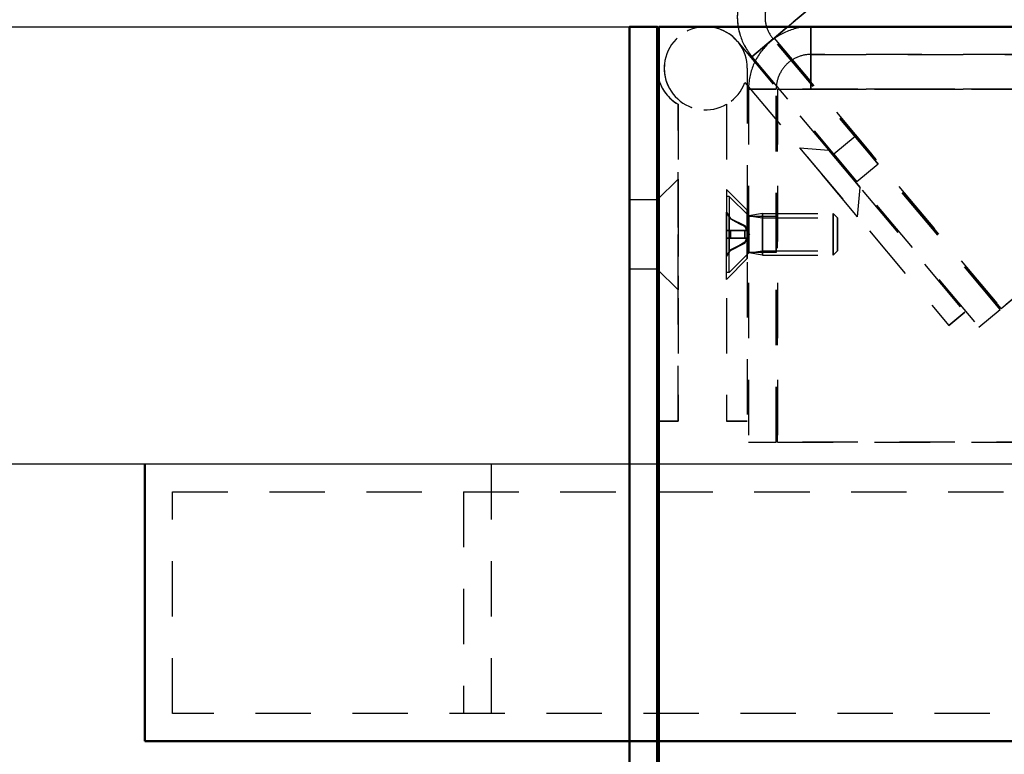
# Model space of a CAD drawing. Extents: x -8441 to -4361, y -3967 to -1117.
# Tile 105 of 149: x -5548 to -5477, y -2767 to -2714. Entities that reach past the tile are written whole.
import ezdxf

# ---------------------------------------------------------------- set-up
doc = ezdxf.new("R2010")
doc.units = 0
doc.header["$MEASUREMENT"] = 0
doc.linetypes.add('HIDDEN', pattern=[7, 4, -3])
doc.layers.get('0').update_dxf_attribs({"linetype": 'CONTINUOUS'})
doc.layers.add('LE_ALL', color=7, linetype='CONTINUOUS', lineweight=50)
doc.layers.add('LE_HIDDEN', color=7, linetype='CONTINUOUS')

msp = doc.modelspace()

# ---------------------------------------------------------------- linework, layer by layer
msp.add_lwpolyline([(-4926.696, -2746.393), (-5613.696, -2746.393, -0.414214), (-5623.696, -2736.393), (-5623.696, -2724.793, -0.414214), (-5613.696, -2714.793), (-4926.696, -2714.793), (-4926.696, -2746.393)], format="xyb")
at = {"layer": 'LE_ALL'}
for p, q in [((-5501.596, -2714.797), (-5501.596, -2793.133)), ((-5501.596, -2714.797), (-5075.709, -2714.797)), ((-5495.86, -2714.797), (-5501.596, -2714.797)), ((-5495.86, -2714.797), (-5501.596, -2714.797)), ((-5501.696, -2717.797), (-5501.696, -2743.297)), ((-5503.696, -2727.297), (-5503.696, -2732.297)), ((-5503.696, -2727.297), (-5503.696, -2732.297)), ((-5503.696, -2727.297), (-5503.696, -2732.297)), ((-5503.696, -2727.297), (-5503.696, -2732.297)), ((-5503.696, -2727.297), (-5503.696, -2732.297)), ((-5503.696, -2727.297), (-5503.696, -2732.297)), ((-5503.696, -2727.297), (-5503.696, -2732.297)), ((-5503.696, -2727.297), (-5503.696, -2732.297)), ((-5503.696, -2727.297), (-5503.696, -2732.297)), ((-5503.696, -2727.297), (-5503.696, -2732.297)), ((-5501.696, -2727.297), (-5501.696, -2732.297)), ((-5501.696, -2727.297), (-5501.696, -2732.297)), ((-5501.696, -2727.297), (-5501.696, -2732.297)), ((-5501.696, -2727.297), (-5501.696, -2732.297)), ((-5501.696, -2727.297), (-5501.696, -2732.297)), ((-5501.696, -2727.297), (-5501.696, -2732.297)), ((-5501.696, -2727.297), (-5501.696, -2732.297)), ((-5501.696, -2727.297), (-5501.696, -2732.297)), ((-5501.696, -2727.297), (-5501.696, -2732.297)), ((-5501.696, -2727.297), (-5501.696, -2732.297)), ((-5501.696, -2732.297), (-5501.696, -2743.297)), ((-5501.596, -2743.297), (-5501.696, -2743.297)), ((-5501.596, -2743.297), (-5501.696, -2743.297)), ((-5538.696, -2746.393), (-5538.696, -2766.393))]:
    msp.add_line(p, q, dxfattribs=at)
for points in [[(-5503.696, -2791.017), (-5503.696, -2714.793), (-5501.696, -2714.793), (-5501.696, -2791.017), (-5503.696, -2791.017)], [(-5503.696, -2727.297), (-5503.696, -2714.793), (-5501.696, -2714.793), (-5501.696, -2727.297)], [(-5501.596, -2714.797), (-5501.596, -2718.565)], [(-5501.596, -2714.797), (-5501.596, -2718.565)], [(-5501.596, -2714.797), (-5495.86, -2714.797)], [(-5501.596, -2714.797), (-5501.596, -2718.565)], [(-5501.696, -2717.797), (-5501.696, -2727.297)], [(-5503.696, -2732.297), (-5503.696, -2727.297)], [(-5501.696, -2732.297), (-5501.696, -2727.297)], [(-5501.696, -2732.297), (-5501.696, -2727.297)], [(-5501.696, -2732.297), (-5501.696, -2727.297)], [(-5501.696, -2732.297), (-5501.696, -2727.297)], [(-5501.696, -2732.297), (-5501.696, -2727.297)], [(-5501.696, -2732.297), (-5501.696, -2727.297)], [(-5501.696, -2732.297), (-5501.696, -2727.297)], [(-5501.696, -2732.297), (-5501.696, -2727.297)], [(-5501.696, -2732.297), (-5501.696, -2727.297)], [(-5501.696, -2732.297), (-5501.696, -2727.297)], [(-5501.696, -2727.297), (-5501.696, -2727.297)], [(-5501.696, -2727.297), (-5501.696, -2732.297)], [(-5501.696, -2727.297), (-5501.696, -2727.297)], [(-5501.696, -2727.297), (-5501.696, -2732.297)], [(-5503.696, -2791.017), (-5503.696, -2732.297)], [(-5501.696, -2732.297), (-5501.696, -2791.017), (-5503.696, -2791.017)], [(-5501.696, -2732.297), (-5501.696, -2732.297)], [(-5501.696, -2732.297), (-5501.696, -2732.297)], [(-5501.596, -2743.297), (-5501.596, -2791.717)], [(-5501.596, -2743.297), (-5501.596, -2791.717)], [(-5501.596, -2743.297), (-5501.596, -2791.717)], [(-5538.696, -2766.393), (-5226.479, -2766.393), (-5201.479, -2766.393), (-5176.479, -2766.393), (-5151.479, -2766.393), (-5131.914, -2766.393), (-5106.914, -2766.393), (-5081.914, -2766.393), (-5056.914, -2766.393)]]:
    msp.add_lwpolyline(points, dxfattribs=at)
msp.add_lwpolyline([(-5501.696, -2717.797, 0.064821), (-5501.596, -2718.565)], format="xyb", dxfattribs=at)
msp.add_ellipse((-5498.696, -2717.797), major_axis=(3, 0), ratio=1, start_param=3.141593, end_param=3.400514, dxfattribs=at)
at = {"layer": 'LE_HIDDEN', "color": 1, "linetype": 'HIDDEN'}
for p, q in [((-5177.801, -2450.912), (-5493.258, -2715.612)), ((-5501.596, -2714.797), (-5501.596, -2793.133)), ((-5501.596, -2714.797), (-5501.596, -2793.133)), ((-5490.609, -2716.797), (-5490.609, -2714.797)), ((-5490.609, -2716.797), (-5490.609, -2714.797)), ((-5490.609, -2714.797), (-5490.609, -2715.139)), ((-5452.615, -2714.797), (-5490.609, -2714.797)), ((-5490.609, -2714.797), (-5490.609, -2716.797)), ((-5494.867, -2716.962), (-5493.334, -2715.676)), ((-5493.334, -2715.676), (-5494.867, -2716.962)), ((-5476.943, -2735.21), (-5493.334, -2715.676)), ((-5476.867, -2735.146), (-5493.258, -2715.612)), ((-5490.609, -2715.139), (-5490.609, -2716.115)), ((-5495.898, -2715.869), (-5479.507, -2735.403)), ((-5490.609, -2716.797), (-5083.609, -2716.797)), ((-5490.609, -2716.987), (-5490.609, -2716.797)), ((-5490.609, -2716.987), (-5490.609, -2716.797)), ((-5083.609, -2716.797), (-5490.609, -2716.797)), ((-5490.609, -2717.529), (-5490.609, -2716.987)), ((-5490.609, -2717.529), (-5490.609, -2716.987)), ((-5501.696, -2717.797), (-5501.696, -2743.297)), ((-5501.696, -2717.797), (-5501.696, -2743.297)), ((-5495.196, -2717.797), (-5495.196, -2743.297)), ((-5490.609, -2718.34), (-5490.609, -2717.529)), ((-5490.609, -2718.34), (-5490.609, -2717.529)), ((-5490.609, -2719.297), (-5490.609, -2718.34)), ((-5490.609, -2719.297), (-5490.609, -2718.34)), ((-5495.377, -2718.823), (-5480.656, -2736.367)), ((-5495.109, -2719.297), (-5493.109, -2719.297)), ((-5493.109, -2719.297), (-5495.109, -2719.297)), ((-5493.109, -2744.797), (-5493.109, -2719.297)), ((-5493.009, -2719.297), (-5081.209, -2719.297)), ((-5493.009, -2744.797), (-5493.009, -2719.297)), ((-5081.209, -2719.297), (-5493.009, -2719.297)), ((-5490.609, -2719.297), (-5083.609, -2719.297)), ((-5083.609, -2719.297), (-5490.609, -2719.297)), ((-5083.609, -2719.297), (-5490.609, -2719.297)), ((-5500.196, -2743.297), (-5500.196, -2720.395)), ((-5500.196, -2720.395), (-5500.196, -2743.297)), ((-5500.196, -2743.297), (-5500.196, -2720.395)), ((-5500.196, -2720.395), (-5500.196, -2743.297)), ((-5496.696, -2720.395), (-5496.696, -2743.297)), ((-5487.421, -2722.724), (-5485.75, -2724.715)), ((-5487.421, -2722.724), (-5485.75, -2724.715)), ((-5487.421, -2722.724), (-5485.75, -2724.715)), ((-5487.421, -2722.724), (-5485.75, -2724.715)), ((-5491.423, -2723.536), (-5487.244, -2728.515)), ((-5491.423, -2723.536), (-5487.244, -2728.515)), ((-5491.423, -2723.536), (-5487.244, -2728.515)), ((-5491.423, -2723.536), (-5487.244, -2728.515)), ((-5491.423, -2723.536), (-5487.244, -2728.515)), ((-5491.423, -2723.536), (-5489.309, -2723.721)), ((-5487.244, -2728.515), (-5491.423, -2723.536)), ((-5491.423, -2723.536), (-5489.309, -2723.721)), ((-5487.244, -2728.515), (-5491.423, -2723.536)), ((-5491.423, -2723.536), (-5489.309, -2723.721)), ((-5487.244, -2728.515), (-5491.423, -2723.536)), ((-5491.423, -2723.536), (-5489.309, -2723.721)), ((-5487.244, -2728.515), (-5491.423, -2723.536)), ((-5491.423, -2723.536), (-5489.309, -2723.721)), ((-5487.244, -2728.515), (-5491.423, -2723.536)), ((-5489.309, -2723.721), (-5487.06, -2726.402)), ((-5489.309, -2723.721), (-5487.06, -2726.402)), ((-5489.309, -2723.721), (-5487.06, -2726.402)), ((-5489.309, -2723.721), (-5487.06, -2726.402)), ((-5487.282, -2726.001), (-5488.953, -2724.009)), ((-5487.282, -2726.001), (-5488.953, -2724.009)), ((-5487.282, -2726.001), (-5488.953, -2724.009)), ((-5487.282, -2726.001), (-5488.953, -2724.009)), ((-5487.282, -2726.001), (-5488.953, -2724.009)), ((-5485.75, -2724.715), (-5487.282, -2726.001)), ((-5485.75, -2724.715), (-5487.282, -2726.001)), ((-5485.75, -2724.715), (-5487.282, -2726.001)), ((-5485.75, -2724.715), (-5487.282, -2726.001)), ((-5485.75, -2724.715), (-5487.282, -2726.001)), ((-5500.196, -2725.797), (-5501.696, -2727.297)), ((-5500.196, -2725.797), (-5501.696, -2727.297)), ((-5500.196, -2733.797), (-5500.196, -2725.797)), ((-5500.196, -2733.797), (-5500.196, -2725.797)), ((-5500.196, -2733.797), (-5500.196, -2725.797)), ((-5500.196, -2733.797), (-5500.196, -2725.797)), ((-5500.196, -2733.797), (-5500.196, -2725.797)), ((-5500.196, -2725.797), (-5500.196, -2733.797)), ((-5500.196, -2725.797), (-5500.196, -2733.797)), ((-5500.196, -2725.797), (-5500.196, -2733.797)), ((-5500.196, -2725.797), (-5500.196, -2733.797)), ((-5500.196, -2725.797), (-5500.196, -2733.797)), ((-5500.196, -2733.797), (-5500.196, -2725.797)), ((-5500.196, -2733.797), (-5500.196, -2725.797)), ((-5500.196, -2733.797), (-5500.196, -2725.797)), ((-5500.196, -2733.797), (-5500.196, -2725.797)), ((-5500.196, -2733.797), (-5500.196, -2725.797)), ((-5500.196, -2725.797), (-5500.196, -2733.797)), ((-5500.196, -2725.797), (-5500.196, -2733.797)), ((-5500.196, -2725.797), (-5500.196, -2733.797)), ((-5500.196, -2725.797), (-5500.196, -2733.797)), ((-5500.196, -2725.797), (-5500.196, -2733.797)), ((-5487.244, -2728.515), (-5487.06, -2726.402)), ((-5496.696, -2726.547), (-5496.696, -2733.047)), ((-5496.696, -2726.547), (-5496.696, -2733.047)), ((-5496.696, -2726.547), (-5496.696, -2733.047)), ((-5496.696, -2726.547), (-5496.696, -2733.047)), ((-5496.696, -2726.547), (-5496.696, -2733.047)), ((-5496.696, -2726.547), (-5495.196, -2728.047)), ((-5496.696, -2733.047), (-5496.696, -2726.547)), ((-5496.696, -2726.547), (-5495.196, -2728.047)), ((-5496.696, -2733.047), (-5496.696, -2726.547)), ((-5496.696, -2726.547), (-5495.196, -2728.047)), ((-5496.696, -2733.047), (-5496.696, -2726.547)), ((-5496.696, -2726.547), (-5495.196, -2728.047)), ((-5496.696, -2733.047), (-5496.696, -2726.547)), ((-5496.696, -2726.547), (-5495.196, -2728.047)), ((-5496.696, -2733.047), (-5496.696, -2726.547)), ((-5496.696, -2727.047), (-5496.696, -2732.547)), ((-5496.696, -2732.547), (-5496.696, -2727.047)), ((-5496.508, -2727.047), (-5496.696, -2727.047)), ((-5496.696, -2727.047), (-5496.696, -2732.547)), ((-5496.696, -2732.547), (-5496.696, -2727.047)), ((-5496.508, -2727.047), (-5496.696, -2727.047)), ((-5496.696, -2727.047), (-5496.696, -2732.547)), ((-5496.696, -2732.547), (-5496.696, -2727.047)), ((-5496.508, -2727.047), (-5496.696, -2727.047)), ((-5496.696, -2727.047), (-5496.696, -2732.547)), ((-5496.696, -2732.547), (-5496.696, -2727.047)), ((-5496.508, -2727.047), (-5496.696, -2727.047)), ((-5496.696, -2727.047), (-5496.696, -2732.547)), ((-5496.696, -2732.547), (-5496.696, -2727.047)), ((-5496.508, -2727.047), (-5496.696, -2727.047)), ((-5496.508, -2727.047), (-5496.508, -2732.547)), ((-5496.508, -2732.547), (-5496.508, -2727.047)), ((-5496.508, -2727.047), (-5496.508, -2732.547)), ((-5496.508, -2732.547), (-5496.508, -2727.047)), ((-5496.508, -2727.047), (-5496.508, -2732.547)), ((-5496.508, -2732.547), (-5496.508, -2727.047)), ((-5496.508, -2727.047), (-5496.508, -2732.547)), ((-5496.508, -2732.547), (-5496.508, -2727.047)), ((-5496.508, -2727.047), (-5496.508, -2732.547)), ((-5496.508, -2732.547), (-5496.508, -2727.047)), ((-5503.696, -2732.297), (-5503.696, -2727.297)), ((-5503.696, -2732.297), (-5503.696, -2727.297)), ((-5503.696, -2732.297), (-5503.696, -2727.297)), ((-5503.696, -2732.297), (-5503.696, -2727.297)), ((-5503.696, -2732.297), (-5503.696, -2727.297)), ((-5503.696, -2732.297), (-5503.696, -2727.297)), ((-5503.696, -2732.297), (-5503.696, -2727.297)), ((-5503.696, -2732.297), (-5503.696, -2727.297)), ((-5503.696, -2732.297), (-5503.696, -2727.297)), ((-5503.696, -2732.297), (-5503.696, -2727.297)), ((-5501.696, -2727.297), (-5501.696, -2732.297)), ((-5501.696, -2727.297), (-5501.696, -2732.297)), ((-5501.696, -2727.297), (-5501.696, -2732.297)), ((-5501.696, -2727.297), (-5501.696, -2732.297)), ((-5501.696, -2732.297), (-5501.696, -2727.297)), ((-5501.696, -2732.297), (-5501.696, -2727.297)), ((-5501.696, -2732.297), (-5501.696, -2727.297)), ((-5501.696, -2732.297), (-5501.696, -2727.297)), ((-5501.696, -2727.297), (-5501.696, -2732.297)), ((-5501.696, -2727.297), (-5501.696, -2732.297)), ((-5501.696, -2727.297), (-5501.696, -2732.297)), ((-5501.696, -2727.297), (-5501.696, -2732.297)), ((-5501.696, -2732.297), (-5501.696, -2727.297)), ((-5501.696, -2732.297), (-5501.696, -2727.297)), ((-5501.696, -2732.297), (-5501.696, -2727.297)), ((-5501.696, -2732.297), (-5501.696, -2727.297)), ((-5496.696, -2728.222), (-5496.696, -2728.197)), ((-5496.696, -2728.197), (-5496.696, -2728.222)), ((-5496.696, -2728.197), (-5496.418, -2728.645)), ((-5496.696, -2728.222), (-5496.696, -2728.197)), ((-5496.696, -2728.197), (-5496.696, -2728.222)), ((-5496.696, -2728.197), (-5496.418, -2728.645)), ((-5496.696, -2728.222), (-5496.696, -2728.197)), ((-5496.696, -2728.197), (-5496.696, -2728.222)), ((-5496.696, -2728.197), (-5496.418, -2728.645)), ((-5496.696, -2728.222), (-5496.696, -2728.197)), ((-5496.696, -2728.197), (-5496.696, -2728.222)), ((-5496.696, -2728.197), (-5496.418, -2728.645)), ((-5496.696, -2728.222), (-5496.696, -2728.197)), ((-5496.696, -2728.197), (-5496.696, -2728.222)), ((-5496.696, -2728.197), (-5496.418, -2728.645)), ((-5496.696, -2729.517), (-5496.696, -2728.222)), ((-5496.418, -2728.68), (-5496.696, -2728.222)), ((-5496.696, -2728.222), (-5496.418, -2728.68)), ((-5496.696, -2729.517), (-5496.696, -2728.222)), ((-5496.418, -2728.68), (-5496.696, -2728.222)), ((-5496.696, -2728.222), (-5496.418, -2728.68)), ((-5496.696, -2729.517), (-5496.696, -2728.222)), ((-5496.418, -2728.68), (-5496.696, -2728.222)), ((-5496.696, -2728.222), (-5496.418, -2728.68)), ((-5496.696, -2729.517), (-5496.696, -2728.222)), ((-5496.418, -2728.68), (-5496.696, -2728.222)), ((-5496.696, -2728.222), (-5496.418, -2728.68)), ((-5496.696, -2729.517), (-5496.696, -2728.222)), ((-5496.418, -2728.68), (-5496.696, -2728.222)), ((-5496.696, -2728.222), (-5496.418, -2728.68)), ((-5495.196, -2728.047), (-5495.196, -2731.547)), ((-5495.196, -2728.047), (-5495.196, -2731.547)), ((-5495.196, -2728.047), (-5495.196, -2731.547)), ((-5495.196, -2728.047), (-5495.196, -2731.547)), ((-5495.109, -2731.097), (-5495.109, -2728.497)), ((-5495.109, -2731.097), (-5495.109, -2728.497)), ((-5495.109, -2731.097), (-5495.109, -2728.497)), ((-5495.109, -2731.097), (-5495.109, -2728.497)), ((-5495.109, -2731.097), (-5495.109, -2728.497)), ((-5494.096, -2728.297), (-5495.096, -2728.459)), ((-5494.096, -2728.297), (-5495.096, -2728.459)), ((-5494.096, -2728.297), (-5495.096, -2728.459)), ((-5494.096, -2728.297), (-5495.096, -2728.459)), ((-5494.096, -2728.297), (-5495.096, -2728.459)), ((-5494.096, -2728.297), (-5495.096, -2728.459)), ((-5494.096, -2728.297), (-5495.096, -2728.459)), ((-5494.096, -2728.297), (-5495.096, -2728.459)), ((-5494.096, -2728.297), (-5495.096, -2728.459)), ((-5494.096, -2728.297), (-5495.096, -2728.459)), ((-5495.096, -2728.459), (-5495.096, -2731.135)), ((-5495.096, -2728.459), (-5494.096, -2728.604)), ((-5495.096, -2728.459), (-5495.096, -2731.135)), ((-5495.096, -2728.459), (-5495.096, -2731.135)), ((-5495.096, -2728.459), (-5494.096, -2728.604)), ((-5495.096, -2728.459), (-5495.096, -2731.135)), ((-5495.096, -2728.459), (-5495.096, -2731.135)), ((-5495.096, -2728.459), (-5494.096, -2728.604)), ((-5495.096, -2728.459), (-5495.096, -2731.135)), ((-5495.096, -2728.459), (-5495.096, -2731.135)), ((-5495.096, -2728.459), (-5494.096, -2728.604)), ((-5495.096, -2728.459), (-5495.096, -2731.135)), ((-5495.096, -2728.459), (-5495.096, -2731.135)), ((-5495.096, -2728.459), (-5494.096, -2728.604)), ((-5495.096, -2728.459), (-5495.096, -2731.135)), ((-5494.096, -2728.297), (-5489.003, -2728.297)), ((-5494.096, -2731.297), (-5494.096, -2728.297)), ((-5494.096, -2728.297), (-5489.003, -2728.297)), ((-5494.096, -2731.297), (-5494.096, -2728.297)), ((-5494.096, -2728.297), (-5489.003, -2728.297)), ((-5494.096, -2731.297), (-5494.096, -2728.297)), ((-5494.096, -2728.297), (-5489.003, -2728.297)), ((-5494.096, -2731.297), (-5494.096, -2728.297)), ((-5494.096, -2728.297), (-5489.003, -2728.297)), ((-5494.096, -2731.297), (-5494.096, -2728.297)), ((-5493.109, -2728.497), (-5493.109, -2731.097)), ((-5493.109, -2728.497), (-5493.109, -2731.097)), ((-5493.109, -2728.497), (-5493.109, -2731.097)), ((-5493.109, -2728.497), (-5493.109, -2731.097)), ((-5489.003, -2728.297), (-5488.696, -2728.604)), ((-5489.003, -2728.297), (-5488.696, -2728.604)), ((-5489.003, -2728.297), (-5488.696, -2728.604)), ((-5489.003, -2728.297), (-5488.696, -2728.604)), ((-5489.003, -2728.297), (-5488.696, -2728.604)), ((-5496.418, -2728.645), (-5495.372, -2729.162)), ((-5496.418, -2728.645), (-5495.372, -2729.162)), ((-5496.418, -2728.645), (-5495.372, -2729.162)), ((-5496.418, -2728.645), (-5495.372, -2729.162)), ((-5496.418, -2728.645), (-5495.372, -2729.162)), ((-5495.372, -2729.227), (-5495.372, -2729.162)), ((-5495.372, -2729.162), (-5495.034, -2729.797)), ((-5495.372, -2729.227), (-5495.372, -2729.162)), ((-5495.372, -2729.162), (-5495.034, -2729.797)), ((-5495.372, -2729.227), (-5495.372, -2729.162)), ((-5495.372, -2729.162), (-5495.034, -2729.797)), ((-5495.372, -2729.227), (-5495.372, -2729.162)), ((-5495.372, -2729.162), (-5495.034, -2729.797)), ((-5495.372, -2729.227), (-5495.372, -2729.162)), ((-5495.372, -2729.162), (-5495.034, -2729.797)), ((-5494.096, -2730.991), (-5494.096, -2728.604)), ((-5494.096, -2728.604), (-5488.696, -2728.604)), ((-5494.096, -2728.604), (-5488.696, -2728.604)), ((-5494.096, -2730.991), (-5494.096, -2728.604)), ((-5494.096, -2728.604), (-5488.696, -2728.604)), ((-5494.096, -2728.604), (-5488.696, -2728.604)), ((-5494.096, -2730.991), (-5494.096, -2728.604)), ((-5494.096, -2728.604), (-5488.696, -2728.604)), ((-5494.096, -2728.604), (-5488.696, -2728.604)), ((-5494.096, -2730.991), (-5494.096, -2728.604)), ((-5494.096, -2728.604), (-5488.696, -2728.604)), ((-5494.096, -2728.604), (-5488.696, -2728.604)), ((-5494.096, -2730.991), (-5494.096, -2728.604)), ((-5494.096, -2728.604), (-5488.696, -2728.604)), ((-5494.096, -2728.604), (-5488.696, -2728.604)), ((-5488.696, -2728.604), (-5488.696, -2730.991)), ((-5488.696, -2730.991), (-5488.696, -2728.604)), ((-5488.696, -2728.604), (-5488.696, -2730.991)), ((-5488.696, -2728.604), (-5488.696, -2730.991)), ((-5488.696, -2730.991), (-5488.696, -2728.604)), ((-5488.696, -2728.604), (-5488.696, -2730.991)), ((-5488.696, -2728.604), (-5488.696, -2730.991)), ((-5488.696, -2730.991), (-5488.696, -2728.604)), ((-5488.696, -2728.604), (-5488.696, -2730.991)), ((-5488.696, -2728.604), (-5488.696, -2730.991)), ((-5488.696, -2730.991), (-5488.696, -2728.604)), ((-5488.696, -2728.604), (-5488.696, -2730.991)), ((-5488.696, -2728.604), (-5488.696, -2730.991)), ((-5488.696, -2730.991), (-5488.696, -2728.604)), ((-5488.696, -2728.604), (-5488.696, -2730.991)), ((-5496.696, -2729.517), (-5496.418, -2729.517)), ((-5496.696, -2730.077), (-5496.696, -2729.517)), ((-5496.696, -2729.517), (-5496.418, -2729.517)), ((-5496.696, -2730.077), (-5496.696, -2729.517)), ((-5496.696, -2729.517), (-5496.418, -2729.517)), ((-5496.696, -2730.077), (-5496.696, -2729.517)), ((-5496.696, -2729.517), (-5496.418, -2729.517)), ((-5496.696, -2730.077), (-5496.696, -2729.517)), ((-5496.696, -2729.517), (-5496.418, -2729.517)), ((-5496.696, -2730.077), (-5496.696, -2729.517)), ((-5496.418, -2730.077), (-5496.418, -2729.517)), ((-5496.418, -2729.517), (-5496.418, -2730.077)), ((-5496.418, -2729.517), (-5495.372, -2729.517)), ((-5496.418, -2730.077), (-5496.418, -2729.517)), ((-5496.418, -2729.517), (-5496.418, -2730.077)), ((-5496.418, -2729.517), (-5495.372, -2729.517)), ((-5496.418, -2730.077), (-5496.418, -2729.517)), ((-5496.418, -2729.517), (-5496.418, -2730.077)), ((-5496.418, -2729.517), (-5495.372, -2729.517)), ((-5496.418, -2730.077), (-5496.418, -2729.517)), ((-5496.418, -2729.517), (-5496.418, -2730.077)), ((-5496.418, -2729.517), (-5495.372, -2729.517)), ((-5496.418, -2730.077), (-5496.418, -2729.517)), ((-5496.418, -2729.517), (-5496.418, -2730.077)), ((-5496.418, -2729.517), (-5495.372, -2729.517)), ((-5495.372, -2730.077), (-5495.372, -2729.517)), ((-5495.372, -2729.517), (-5495.245, -2729.517)), ((-5495.372, -2729.517), (-5495.372, -2730.077)), ((-5495.372, -2730.077), (-5495.372, -2729.517)), ((-5495.372, -2729.517), (-5495.245, -2729.517)), ((-5495.372, -2729.517), (-5495.372, -2730.077)), ((-5495.372, -2730.077), (-5495.372, -2729.517)), ((-5495.372, -2729.517), (-5495.245, -2729.517)), ((-5495.372, -2729.517), (-5495.372, -2730.077)), ((-5495.372, -2730.077), (-5495.372, -2729.517)), ((-5495.372, -2729.517), (-5495.245, -2729.517)), ((-5495.372, -2729.517), (-5495.372, -2730.077)), ((-5495.372, -2730.077), (-5495.372, -2729.517)), ((-5495.372, -2729.517), (-5495.245, -2729.517)), ((-5495.372, -2729.517), (-5495.372, -2730.077)), ((-5496.418, -2730.077), (-5496.696, -2730.077)), ((-5496.696, -2730.077), (-5496.696, -2731.372)), ((-5495.245, -2730.077), (-5496.696, -2730.077)), ((-5496.418, -2730.077), (-5496.696, -2730.077)), ((-5496.696, -2730.077), (-5496.696, -2731.372)), ((-5495.245, -2730.077), (-5496.696, -2730.077)), ((-5496.418, -2730.077), (-5496.696, -2730.077)), ((-5496.696, -2730.077), (-5496.696, -2731.372)), ((-5495.245, -2730.077), (-5496.696, -2730.077)), ((-5496.418, -2730.077), (-5496.696, -2730.077)), ((-5496.696, -2730.077), (-5496.696, -2731.372)), ((-5495.245, -2730.077), (-5496.696, -2730.077)), ((-5496.418, -2730.077), (-5496.696, -2730.077)), ((-5496.696, -2730.077), (-5496.696, -2731.372)), ((-5495.245, -2730.077), (-5496.696, -2730.077)), ((-5495.372, -2730.077), (-5496.418, -2730.077)), ((-5495.372, -2730.077), (-5496.418, -2730.077)), ((-5495.372, -2730.077), (-5496.418, -2730.077)), ((-5495.372, -2730.077), (-5496.418, -2730.077)), ((-5495.372, -2730.077), (-5496.418, -2730.077)), ((-5496.418, -2730.949), (-5495.372, -2730.432)), ((-5496.418, -2730.949), (-5495.372, -2730.432)), ((-5496.418, -2730.949), (-5495.372, -2730.432)), ((-5496.418, -2730.949), (-5495.372, -2730.432)), ((-5496.418, -2730.949), (-5495.372, -2730.432)), ((-5495.245, -2730.077), (-5495.372, -2730.077)), ((-5495.245, -2730.077), (-5495.372, -2730.077)), ((-5495.245, -2730.077), (-5495.372, -2730.077)), ((-5495.245, -2730.077), (-5495.372, -2730.077)), ((-5495.245, -2730.077), (-5495.372, -2730.077)), ((-5495.372, -2730.432), (-5495.372, -2730.367)), ((-5495.372, -2730.432), (-5495.372, -2730.367)), ((-5495.372, -2730.432), (-5495.372, -2730.367)), ((-5495.372, -2730.432), (-5495.372, -2730.367)), ((-5495.372, -2730.432), (-5495.372, -2730.367)), ((-5496.696, -2731.372), (-5496.418, -2730.914)), ((-5496.696, -2731.372), (-5496.418, -2730.914)), ((-5496.696, -2731.372), (-5496.418, -2730.914)), ((-5496.696, -2731.372), (-5496.418, -2730.914)), ((-5496.696, -2731.372), (-5496.418, -2730.914)), ((-5496.696, -2731.397), (-5496.696, -2731.372)), ((-5496.696, -2731.397), (-5496.696, -2731.372)), ((-5496.696, -2731.397), (-5496.696, -2731.372)), ((-5496.696, -2731.397), (-5496.696, -2731.372)), ((-5496.696, -2731.397), (-5496.696, -2731.372)), ((-5496.418, -2730.949), (-5496.418, -2730.914)), ((-5496.418, -2730.914), (-5496.418, -2730.949)), ((-5496.418, -2730.949), (-5496.418, -2730.914)), ((-5496.418, -2730.914), (-5496.418, -2730.949)), ((-5496.418, -2730.949), (-5496.418, -2730.914)), ((-5496.418, -2730.914), (-5496.418, -2730.949)), ((-5496.418, -2730.949), (-5496.418, -2730.914)), ((-5496.418, -2730.914), (-5496.418, -2730.949)), ((-5496.418, -2730.949), (-5496.418, -2730.914)), ((-5496.418, -2730.914), (-5496.418, -2730.949)), ((-5493.109, -2731.097), (-5495.109, -2731.097)), ((-5493.109, -2731.097), (-5495.109, -2731.097)), ((-5493.109, -2731.097), (-5495.109, -2731.097)), ((-5493.109, -2731.097), (-5495.109, -2731.097)), ((-5493.109, -2731.097), (-5495.109, -2731.097)), ((-5495.096, -2731.135), (-5494.096, -2730.991)), ((-5495.096, -2731.135), (-5494.096, -2730.991)), ((-5495.096, -2731.135), (-5494.096, -2730.991)), ((-5495.096, -2731.135), (-5494.096, -2730.991)), ((-5495.096, -2731.135), (-5494.096, -2730.991)), ((-5494.096, -2731.297), (-5495.096, -2731.135)), ((-5494.096, -2731.297), (-5495.096, -2731.135)), ((-5494.096, -2731.297), (-5495.096, -2731.135)), ((-5494.096, -2731.297), (-5495.096, -2731.135)), ((-5494.096, -2731.297), (-5495.096, -2731.135)), ((-5494.096, -2730.991), (-5488.696, -2730.991)), ((-5494.096, -2730.991), (-5488.696, -2730.991)), ((-5494.096, -2730.991), (-5488.696, -2730.991)), ((-5494.096, -2730.991), (-5488.696, -2730.991)), ((-5494.096, -2730.991), (-5488.696, -2730.991)), ((-5494.096, -2731.297), (-5489.003, -2731.297)), ((-5494.096, -2731.297), (-5489.003, -2731.297)), ((-5494.096, -2731.297), (-5489.003, -2731.297)), ((-5494.096, -2731.297), (-5489.003, -2731.297)), ((-5494.096, -2731.297), (-5489.003, -2731.297)), ((-5489.003, -2731.297), (-5488.696, -2730.991)), ((-5489.003, -2731.297), (-5488.696, -2730.991)), ((-5489.003, -2731.297), (-5488.696, -2730.991)), ((-5489.003, -2731.297), (-5488.696, -2730.991)), ((-5489.003, -2731.297), (-5488.696, -2730.991)), ((-5496.696, -2733.047), (-5495.196, -2731.547)), ((-5501.696, -2732.297), (-5503.696, -2732.297)), ((-5501.696, -2732.297), (-5503.696, -2732.297)), ((-5501.696, -2732.297), (-5503.696, -2732.297)), ((-5501.696, -2732.297), (-5503.696, -2732.297)), ((-5501.696, -2732.297), (-5503.696, -2732.297)), ((-5501.696, -2732.297), (-5503.696, -2732.297)), ((-5501.696, -2732.297), (-5503.696, -2732.297)), ((-5501.696, -2732.297), (-5503.696, -2732.297)), ((-5501.696, -2732.297), (-5503.696, -2732.297)), ((-5501.696, -2732.297), (-5503.696, -2732.297)), ((-5500.196, -2733.797), (-5501.696, -2732.297)), ((-5500.196, -2733.797), (-5501.696, -2732.297)), ((-5500.196, -2733.797), (-5501.696, -2732.297)), ((-5500.196, -2733.797), (-5501.696, -2732.297)), ((-5500.196, -2733.797), (-5501.696, -2732.297)), ((-5500.196, -2733.797), (-5501.696, -2732.297)), ((-5500.196, -2733.797), (-5501.696, -2732.297)), ((-5500.196, -2733.797), (-5501.696, -2732.297)), ((-5500.196, -2733.797), (-5501.696, -2732.297)), ((-5500.196, -2733.797), (-5501.696, -2732.297)), ((-5496.508, -2732.547), (-5496.696, -2732.547)), ((-5496.508, -2732.547), (-5496.696, -2732.547)), ((-5496.508, -2732.547), (-5496.696, -2732.547)), ((-5496.508, -2732.547), (-5496.696, -2732.547)), ((-5496.508, -2732.547), (-5496.696, -2732.547)), ((-5473.457, -2732.285), (-5476.867, -2735.146)), ((-5480.656, -2736.367), (-5479.507, -2735.403)), ((-5501.696, -2743.297), (-5500.196, -2743.297)), ((-5501.696, -2743.297), (-5500.196, -2743.297)), ((-5496.696, -2743.297), (-5495.196, -2743.297)), ((-5493.009, -2744.797), (-5081.209, -2744.797)), ((-5081.209, -2744.797), (-5493.009, -2744.797)), ((-5513.696, -2746.393), (-5513.696, -2766.393)), ((-5536.696, -2764.393), (-5536.696, -2748.393)), ((-5515.696, -2748.393), (-5515.696, -2764.393)), ((-5008.696, -2764.393), (-5536.696, -2764.393))]:
    msp.add_line(p, q, dxfattribs=at)
for points in [[(-5493.258, -2715.612), (-5177.801, -2450.912), (-5161.41, -2470.446)], [(-5493.258, -2715.612), (-5492.286, -2714.797), (-5185.768, -2457.597), (-5179.639, -2452.455), (-5177.801, -2450.912)], [(-5161.41, -2470.446), (-5177.801, -2450.912), (-5492.286, -2714.797), (-5493.258, -2715.612), (-5476.867, -2735.146)], [(-5161.41, -2470.446), (-5476.867, -2735.146), (-5493.258, -2715.612)], [(-5503.696, -2791.017), (-5503.696, -2714.793), (-5501.696, -2714.793), (-5501.696, -2791.017), (-5503.696, -2791.017)], [(-5503.696, -2791.017), (-5503.696, -2714.793), (-5501.696, -2714.793), (-5501.696, -2791.017), (-5503.696, -2791.017)], [(-5501.596, -2714.797), (-5075.709, -2714.797), (-5075.709, -2805.297)], [(-5075.709, -2805.297), (-5075.709, -2714.797), (-5501.596, -2714.797), (-5501.596, -2793.133)], [(-5501.596, -2714.797), (-5075.709, -2714.797), (-5075.709, -2805.297)], [(-5075.709, -2805.297), (-5075.709, -2714.797), (-5501.596, -2714.797), (-5501.596, -2793.133)], [(-5452.615, -2714.797), (-5492.286, -2714.797), (-5493.811, -2714.797), (-5495.86, -2714.797)], [(-5495.86, -2714.797), (-5493.811, -2714.797), (-5492.286, -2714.797), (-5452.615, -2714.797)], [(-5249.109, -2714.797), (-5249.109, -2714.797), (-5250.859, -2714.797), (-5250.859, -2714.797), (-5257.359, -2714.797), (-5257.359, -2714.797), (-5259.109, -2714.797), (-5259.109, -2714.797), (-5268.359, -2714.797), (-5268.359, -2714.797), (-5274.859, -2714.797), (-5274.859, -2714.797), (-5349.109, -2714.797), (-5349.109, -2714.797), (-5412.859, -2714.797), (-5412.859, -2714.797), (-5435.359, -2714.797), (-5435.359, -2714.797), (-5452.615, -2714.797), (-5492.286, -2714.797), (-5493.811, -2714.797), (-5495.86, -2714.797)], [(-5490.609, -2714.797), (-5490.609, -2715.139), (-5490.609, -2716.115), (-5490.609, -2717.575), (-5490.609, -2719.297)], [(-5490.609, -2716.797), (-5490.609, -2714.797), (-5452.615, -2714.797), (-5435.359, -2714.797), (-5435.359, -2714.797), (-5412.859, -2714.797), (-5412.859, -2714.797), (-5349.109, -2714.797), (-5349.109, -2714.797), (-5274.859, -2714.797), (-5274.859, -2714.797), (-5268.359, -2714.797), (-5268.359, -2714.797), (-5259.109, -2714.797), (-5259.109, -2714.797), (-5257.359, -2714.797), (-5257.359, -2714.797), (-5250.859, -2714.797), (-5250.859, -2714.797), (-5249.109, -2714.797), (-5249.109, -2714.797)], [(-5083.609, -2716.797), (-5490.609, -2716.797), (-5490.609, -2714.797)], [(-5490.609, -2714.797), (-5083.609, -2714.797), (-5083.609, -2716.797)], [(-5452.615, -2714.797), (-5490.609, -2714.797), (-5490.609, -2716.797), (-5083.609, -2716.797)], [(-5494.867, -2716.962), (-5478.475, -2736.496), (-5476.943, -2735.21), (-5493.334, -2715.676), (-5494.867, -2716.962)], [(-5493.258, -2715.612), (-5476.867, -2735.146), (-5473.457, -2732.285)], [(-5495.898, -2715.869), (-5479.507, -2735.403), (-5480.656, -2736.367)], [(-5490.609, -2716.115), (-5490.609, -2717.575), (-5490.609, -2719.297)], [(-5494.867, -2716.962), (-5478.475, -2736.496), (-5476.943, -2735.21)], [(-5495.196, -2717.797), (-5495.196, -2743.297), (-5496.696, -2743.297)], [(-5501.596, -2718.565), (-5501.596, -2743.297)], [(-5501.596, -2718.565), (-5501.596, -2743.297)], [(-5501.596, -2718.565), (-5501.596, -2743.297)], [(-5490.609, -2719.297), (-5083.609, -2719.297), (-5083.609, -2718.34)], [(-5495.109, -2719.297), (-5493.109, -2719.297)], [(-5495.109, -2719.297), (-5495.109, -2744.797), (-5493.109, -2744.797)], [(-5495.109, -2719.297), (-5495.109, -2744.797), (-5493.109, -2744.797), (-5493.109, -2719.297), (-5495.109, -2719.297)], [(-5493.009, -2719.297), (-5081.209, -2719.297), (-5081.209, -2744.797)], [(-5493.009, -2719.297), (-5493.009, -2744.797), (-5081.209, -2744.797), (-5081.209, -2719.297)], [(-5081.209, -2744.797), (-5493.009, -2744.797), (-5493.009, -2719.297)], [(-5081.209, -2744.797), (-5081.209, -2719.297), (-5493.009, -2719.297), (-5493.009, -2744.797)], [(-5487.421, -2722.724), (-5485.75, -2724.715), (-5487.421, -2722.724), (-5488.953, -2724.009), (-5487.282, -2726.001)], [(-5485.75, -2724.715), (-5487.421, -2722.724), (-5488.953, -2724.009), (-5487.282, -2726.001)], [(-5485.75, -2724.715), (-5487.421, -2722.724), (-5488.953, -2724.009), (-5487.282, -2726.001)], [(-5485.75, -2724.715), (-5487.421, -2722.724), (-5488.953, -2724.009), (-5487.282, -2726.001)], [(-5485.75, -2724.715), (-5487.421, -2722.724), (-5488.953, -2724.009), (-5487.282, -2726.001)], [(-5489.309, -2723.721), (-5487.06, -2726.402), (-5489.309, -2723.721)], [(-5487.244, -2728.515), (-5487.06, -2726.402), (-5489.309, -2723.721)], [(-5487.244, -2728.515), (-5487.06, -2726.402), (-5489.309, -2723.721)], [(-5487.244, -2728.515), (-5487.06, -2726.402), (-5489.309, -2723.721)], [(-5487.244, -2728.515), (-5487.06, -2726.402), (-5489.309, -2723.721)], [(-5500.196, -2725.797), (-5501.696, -2727.297)], [(-5500.196, -2725.797), (-5501.696, -2727.297)], [(-5500.196, -2725.797), (-5501.696, -2727.297)], [(-5500.196, -2725.797), (-5501.696, -2727.297)], [(-5500.196, -2725.797), (-5501.696, -2727.297)], [(-5500.196, -2725.797), (-5501.696, -2727.297)], [(-5500.196, -2725.797), (-5501.696, -2727.297)], [(-5500.196, -2725.797), (-5501.696, -2727.297)], [(-5496.508, -2727.047), (-5495.096, -2728.459), (-5494.096, -2728.604), (-5494.096, -2730.991)], [(-5496.508, -2727.047), (-5495.096, -2728.459), (-5494.096, -2728.604), (-5494.096, -2730.991)], [(-5496.508, -2727.047), (-5495.096, -2728.459), (-5494.096, -2728.604), (-5494.096, -2730.991)], [(-5496.508, -2727.047), (-5495.096, -2728.459), (-5494.096, -2728.604), (-5494.096, -2730.991)], [(-5496.508, -2727.047), (-5495.096, -2728.459), (-5494.096, -2728.604), (-5494.096, -2730.991)], [(-5501.696, -2727.297), (-5503.696, -2727.297)], [(-5501.696, -2727.297), (-5503.696, -2727.297)], [(-5501.696, -2727.297), (-5503.696, -2727.297)], [(-5501.696, -2727.297), (-5503.696, -2727.297)], [(-5501.696, -2727.297), (-5503.696, -2727.297)], [(-5501.696, -2727.297), (-5503.696, -2727.297)], [(-5501.696, -2727.297), (-5503.696, -2727.297)], [(-5501.696, -2727.297), (-5503.696, -2727.297)], [(-5501.696, -2727.297), (-5503.696, -2727.297)], [(-5501.696, -2727.297), (-5503.696, -2727.297)], [(-5503.696, -2727.297), (-5503.696, -2727.297)], [(-5501.696, -2727.297), (-5501.696, -2732.297)], [(-5501.696, -2732.297), (-5501.696, -2727.297)], [(-5501.696, -2727.297), (-5501.696, -2732.297)], [(-5501.696, -2727.297), (-5501.696, -2727.297)], [(-5501.696, -2727.297), (-5501.696, -2727.297)], [(-5501.696, -2732.297), (-5501.696, -2727.297)], [(-5501.696, -2727.297), (-5501.696, -2727.297)], [(-5501.696, -2727.297), (-5501.696, -2727.297)], [(-5496.696, -2733.047), (-5495.196, -2731.547), (-5495.196, -2728.047)], [(-5496.696, -2733.047), (-5495.196, -2731.547), (-5495.196, -2728.047)], [(-5496.696, -2733.047), (-5495.196, -2731.547), (-5495.196, -2728.047)], [(-5496.696, -2733.047), (-5495.196, -2731.547), (-5495.196, -2728.047)], [(-5496.696, -2728.222), (-5496.696, -2729.517), (-5495.245, -2729.517)], [(-5496.696, -2728.222), (-5496.696, -2729.517), (-5495.245, -2729.517)], [(-5496.696, -2728.222), (-5496.696, -2729.517), (-5495.245, -2729.517)], [(-5496.696, -2728.222), (-5496.696, -2729.517), (-5495.245, -2729.517)], [(-5496.696, -2728.222), (-5496.696, -2729.517), (-5495.245, -2729.517)], [(-5496.508, -2732.547), (-5495.096, -2731.135), (-5495.096, -2728.459)], [(-5496.508, -2732.547), (-5495.096, -2731.135), (-5495.096, -2728.459)], [(-5496.508, -2732.547), (-5495.096, -2731.135), (-5495.096, -2728.459)], [(-5496.508, -2732.547), (-5495.096, -2731.135), (-5495.096, -2728.459)], [(-5496.508, -2732.547), (-5495.096, -2731.135), (-5495.096, -2728.459)], [(-5495.196, -2728.047), (-5495.196, -2731.547), (-5495.196, -2728.047)], [(-5493.109, -2728.497), (-5493.109, -2731.097), (-5493.109, -2728.497), (-5495.109, -2728.497), (-5495.109, -2731.097)], [(-5493.109, -2731.097), (-5493.109, -2728.497), (-5495.109, -2728.497), (-5495.109, -2731.097)], [(-5493.109, -2731.097), (-5493.109, -2728.497), (-5495.109, -2728.497), (-5495.109, -2731.097)], [(-5493.109, -2731.097), (-5493.109, -2728.497), (-5495.109, -2728.497), (-5495.109, -2731.097)], [(-5493.109, -2731.097), (-5493.109, -2728.497), (-5495.109, -2728.497), (-5495.109, -2731.097)], [(-5495.096, -2728.459), (-5495.096, -2731.135), (-5494.096, -2730.991)], [(-5495.096, -2731.135), (-5495.096, -2728.459), (-5494.096, -2728.604)], [(-5494.096, -2731.297), (-5495.096, -2731.135), (-5495.096, -2728.459)], [(-5495.096, -2728.459), (-5495.096, -2731.135), (-5494.096, -2730.991)], [(-5495.096, -2731.135), (-5495.096, -2728.459), (-5494.096, -2728.604)], [(-5494.096, -2731.297), (-5495.096, -2731.135), (-5495.096, -2728.459)], [(-5495.096, -2728.459), (-5495.096, -2731.135), (-5494.096, -2730.991)], [(-5495.096, -2731.135), (-5495.096, -2728.459), (-5494.096, -2728.604)], [(-5494.096, -2731.297), (-5495.096, -2731.135), (-5495.096, -2728.459)], [(-5495.096, -2728.459), (-5495.096, -2731.135), (-5494.096, -2730.991)], [(-5495.096, -2731.135), (-5495.096, -2728.459), (-5494.096, -2728.604)], [(-5494.096, -2731.297), (-5495.096, -2731.135), (-5495.096, -2728.459)], [(-5495.096, -2728.459), (-5495.096, -2731.135), (-5494.096, -2730.991)], [(-5495.096, -2731.135), (-5495.096, -2728.459), (-5494.096, -2728.604)], [(-5494.096, -2731.297), (-5495.096, -2731.135), (-5495.096, -2728.459)], [(-5494.096, -2728.297), (-5494.096, -2731.297), (-5489.003, -2731.297), (-5488.696, -2730.991), (-5488.696, -2728.604)], [(-5494.096, -2728.297), (-5489.003, -2728.297), (-5489.003, -2731.297)], [(-5494.096, -2728.297), (-5494.096, -2731.297), (-5489.003, -2731.297), (-5488.696, -2730.991), (-5488.696, -2728.604)], [(-5494.096, -2728.297), (-5489.003, -2728.297), (-5489.003, -2731.297)], [(-5494.096, -2728.297), (-5494.096, -2731.297), (-5489.003, -2731.297), (-5488.696, -2730.991), (-5488.696, -2728.604)], [(-5494.096, -2728.297), (-5489.003, -2728.297), (-5489.003, -2731.297)], [(-5494.096, -2728.297), (-5494.096, -2731.297), (-5489.003, -2731.297), (-5488.696, -2730.991), (-5488.696, -2728.604)], [(-5494.096, -2728.297), (-5489.003, -2728.297), (-5489.003, -2731.297)], [(-5494.096, -2728.297), (-5494.096, -2731.297), (-5489.003, -2731.297), (-5488.696, -2730.991), (-5488.696, -2728.604)], [(-5494.096, -2728.297), (-5489.003, -2728.297), (-5489.003, -2731.297)], [(-5489.003, -2731.297), (-5489.003, -2728.297), (-5488.696, -2728.604), (-5488.696, -2730.991)], [(-5489.003, -2731.297), (-5489.003, -2728.297), (-5488.696, -2728.604), (-5488.696, -2730.991)], [(-5489.003, -2731.297), (-5489.003, -2728.297), (-5488.696, -2728.604), (-5488.696, -2730.991)], [(-5489.003, -2731.297), (-5489.003, -2728.297), (-5488.696, -2728.604), (-5488.696, -2730.991)], [(-5489.003, -2731.297), (-5489.003, -2728.297), (-5488.696, -2728.604), (-5488.696, -2730.991)], [(-5496.418, -2728.68), (-5496.019, -2728.884), (-5495.707, -2729.047), (-5495.45, -2729.184), (-5495.372, -2729.227), (-5495.319, -2729.342), (-5495.278, -2729.435), (-5495.245, -2729.517), (-5496.696, -2729.517)], [(-5496.418, -2728.68), (-5496.019, -2728.884), (-5495.707, -2729.047), (-5495.45, -2729.184), (-5495.372, -2729.227), (-5495.319, -2729.342), (-5495.278, -2729.435), (-5495.245, -2729.517), (-5496.696, -2729.517)], [(-5496.418, -2728.68), (-5496.019, -2728.884), (-5495.707, -2729.047), (-5495.45, -2729.184), (-5495.372, -2729.227), (-5495.319, -2729.342), (-5495.278, -2729.435), (-5495.245, -2729.517), (-5496.696, -2729.517)], [(-5496.418, -2728.68), (-5496.019, -2728.884), (-5495.707, -2729.047), (-5495.45, -2729.184), (-5495.372, -2729.227), (-5495.319, -2729.342), (-5495.278, -2729.435), (-5495.245, -2729.517), (-5496.696, -2729.517)], [(-5496.418, -2728.68), (-5496.019, -2728.884), (-5495.707, -2729.047), (-5495.45, -2729.184), (-5495.372, -2729.227), (-5495.319, -2729.342), (-5495.278, -2729.435), (-5495.245, -2729.517), (-5496.696, -2729.517)], [(-5496.418, -2728.68), (-5496.418, -2728.645), (-5496.418, -2728.68)], [(-5496.418, -2728.68), (-5496.418, -2728.645), (-5496.418, -2728.68)], [(-5496.418, -2728.68), (-5496.418, -2728.645), (-5496.418, -2728.68)], [(-5496.418, -2728.68), (-5496.418, -2728.645), (-5496.418, -2728.68)], [(-5496.418, -2728.68), (-5496.418, -2728.645), (-5496.418, -2728.68)], [(-5495.372, -2729.162), (-5495.372, -2729.227), (-5495.626, -2729.09), (-5495.974, -2728.908), (-5496.418, -2728.68)], [(-5495.372, -2729.162), (-5495.372, -2729.227), (-5495.626, -2729.09), (-5495.974, -2728.908), (-5496.418, -2728.68)], [(-5495.372, -2729.162), (-5495.372, -2729.227), (-5495.626, -2729.09), (-5495.974, -2728.908), (-5496.418, -2728.68)], [(-5495.372, -2729.162), (-5495.372, -2729.227), (-5495.626, -2729.09), (-5495.974, -2728.908), (-5496.418, -2728.68)], [(-5495.372, -2729.162), (-5495.372, -2729.227), (-5495.626, -2729.09), (-5495.974, -2728.908), (-5496.418, -2728.68)], [(-5495.245, -2729.517), (-5495.281, -2729.428), (-5495.332, -2729.312), (-5495.372, -2729.227)], [(-5495.245, -2729.517), (-5495.281, -2729.428), (-5495.332, -2729.312), (-5495.372, -2729.227)], [(-5495.245, -2729.517), (-5495.281, -2729.428), (-5495.332, -2729.312), (-5495.372, -2729.227)], [(-5495.245, -2729.517), (-5495.281, -2729.428), (-5495.332, -2729.312), (-5495.372, -2729.227)], [(-5495.245, -2729.517), (-5495.281, -2729.428), (-5495.332, -2729.312), (-5495.372, -2729.227)], [(-5495.096, -2731.135), (-5494.096, -2730.991), (-5488.696, -2730.991), (-5488.696, -2728.604)], [(-5495.096, -2731.135), (-5494.096, -2730.991), (-5488.696, -2730.991), (-5488.696, -2728.604)], [(-5495.096, -2731.135), (-5494.096, -2730.991), (-5488.696, -2730.991), (-5488.696, -2728.604)], [(-5495.096, -2731.135), (-5494.096, -2730.991), (-5488.696, -2730.991), (-5488.696, -2728.604)], [(-5495.096, -2731.135), (-5494.096, -2730.991), (-5488.696, -2730.991), (-5488.696, -2728.604)], [(-5494.096, -2730.991), (-5494.096, -2728.604), (-5488.696, -2728.604)], [(-5494.096, -2728.604), (-5494.096, -2730.991), (-5488.696, -2730.991)], [(-5494.096, -2730.991), (-5494.096, -2728.604), (-5488.696, -2728.604)], [(-5494.096, -2728.604), (-5494.096, -2730.991), (-5488.696, -2730.991)], [(-5494.096, -2730.991), (-5494.096, -2728.604), (-5488.696, -2728.604)], [(-5494.096, -2728.604), (-5494.096, -2730.991), (-5488.696, -2730.991)], [(-5494.096, -2730.991), (-5494.096, -2728.604), (-5488.696, -2728.604)], [(-5494.096, -2728.604), (-5494.096, -2730.991), (-5488.696, -2730.991)], [(-5494.096, -2730.991), (-5494.096, -2728.604), (-5488.696, -2728.604)], [(-5494.096, -2728.604), (-5494.096, -2730.991), (-5488.696, -2730.991)], [(-5496.418, -2729.517), (-5496.696, -2729.517), (-5496.696, -2730.077), (-5496.418, -2730.077)], [(-5496.418, -2729.517), (-5496.696, -2729.517), (-5496.696, -2730.077), (-5496.418, -2730.077)], [(-5496.418, -2729.517), (-5496.696, -2729.517), (-5496.696, -2730.077), (-5496.418, -2730.077)], [(-5496.418, -2729.517), (-5496.696, -2729.517), (-5496.696, -2730.077), (-5496.418, -2730.077)], [(-5496.418, -2729.517), (-5496.696, -2729.517), (-5496.696, -2730.077), (-5496.418, -2730.077)], [(-5495.245, -2729.517), (-5495.372, -2729.517), (-5496.418, -2729.517)], [(-5495.245, -2729.517), (-5495.372, -2729.517), (-5496.418, -2729.517)], [(-5495.245, -2729.517), (-5495.372, -2729.517), (-5496.418, -2729.517)], [(-5495.245, -2729.517), (-5495.372, -2729.517), (-5496.418, -2729.517)], [(-5495.245, -2729.517), (-5495.372, -2729.517), (-5496.418, -2729.517)], [(-5495.372, -2730.367), (-5495.372, -2730.432), (-5495.034, -2729.797)], [(-5495.372, -2730.367), (-5495.372, -2730.432), (-5495.034, -2729.797)], [(-5495.372, -2730.367), (-5495.372, -2730.432), (-5495.034, -2729.797)], [(-5495.372, -2730.367), (-5495.372, -2730.432), (-5495.034, -2729.797)], [(-5495.372, -2730.367), (-5495.372, -2730.432), (-5495.034, -2729.797)], [(-5496.696, -2731.372), (-5496.696, -2730.077), (-5495.245, -2730.077), (-5495.281, -2730.166), (-5495.332, -2730.282), (-5495.372, -2730.367), (-5495.626, -2730.504), (-5495.974, -2730.686), (-5496.418, -2730.914)], [(-5496.696, -2731.372), (-5496.696, -2730.077), (-5495.245, -2730.077), (-5495.281, -2730.166), (-5495.332, -2730.282), (-5495.372, -2730.367), (-5495.626, -2730.504), (-5495.974, -2730.686), (-5496.418, -2730.914)], [(-5496.696, -2731.372), (-5496.696, -2730.077), (-5495.245, -2730.077), (-5495.281, -2730.166), (-5495.332, -2730.282), (-5495.372, -2730.367), (-5495.626, -2730.504), (-5495.974, -2730.686), (-5496.418, -2730.914)], [(-5496.696, -2731.372), (-5496.696, -2730.077), (-5495.245, -2730.077), (-5495.281, -2730.166), (-5495.332, -2730.282), (-5495.372, -2730.367), (-5495.626, -2730.504), (-5495.974, -2730.686), (-5496.418, -2730.914)], [(-5496.696, -2731.372), (-5496.696, -2730.077), (-5495.245, -2730.077), (-5495.281, -2730.166), (-5495.332, -2730.282), (-5495.372, -2730.367), (-5495.626, -2730.504), (-5495.974, -2730.686), (-5496.418, -2730.914)], [(-5496.418, -2730.077), (-5495.372, -2730.077), (-5495.245, -2730.077)], [(-5496.418, -2730.077), (-5495.372, -2730.077), (-5495.245, -2730.077)], [(-5496.418, -2730.077), (-5495.372, -2730.077), (-5495.245, -2730.077)], [(-5496.418, -2730.077), (-5495.372, -2730.077), (-5495.245, -2730.077)], [(-5496.418, -2730.077), (-5495.372, -2730.077), (-5495.245, -2730.077)], [(-5496.418, -2730.914), (-5496.019, -2730.71), (-5495.707, -2730.547), (-5495.45, -2730.41), (-5495.372, -2730.367)], [(-5496.418, -2730.914), (-5496.019, -2730.71), (-5495.707, -2730.547), (-5495.45, -2730.41), (-5495.372, -2730.367)], [(-5496.418, -2730.914), (-5496.019, -2730.71), (-5495.707, -2730.547), (-5495.45, -2730.41), (-5495.372, -2730.367)], [(-5496.418, -2730.914), (-5496.019, -2730.71), (-5495.707, -2730.547), (-5495.45, -2730.41), (-5495.372, -2730.367)], [(-5496.418, -2730.914), (-5496.019, -2730.71), (-5495.707, -2730.547), (-5495.45, -2730.41), (-5495.372, -2730.367)], [(-5495.372, -2730.367), (-5495.319, -2730.252), (-5495.278, -2730.159), (-5495.245, -2730.077)], [(-5495.372, -2730.367), (-5495.319, -2730.252), (-5495.278, -2730.159), (-5495.245, -2730.077)], [(-5495.372, -2730.367), (-5495.319, -2730.252), (-5495.278, -2730.159), (-5495.245, -2730.077)], [(-5495.372, -2730.367), (-5495.319, -2730.252), (-5495.278, -2730.159), (-5495.245, -2730.077)], [(-5495.372, -2730.367), (-5495.319, -2730.252), (-5495.278, -2730.159), (-5495.245, -2730.077)], [(-5496.418, -2730.914), (-5496.696, -2731.372), (-5496.696, -2731.397), (-5496.418, -2730.949)], [(-5496.418, -2730.914), (-5496.696, -2731.372), (-5496.696, -2731.397), (-5496.418, -2730.949)], [(-5496.418, -2730.914), (-5496.696, -2731.372), (-5496.696, -2731.397), (-5496.418, -2730.949)], [(-5496.418, -2730.914), (-5496.696, -2731.372), (-5496.696, -2731.397), (-5496.418, -2730.949)], [(-5496.418, -2730.914), (-5496.696, -2731.372), (-5496.696, -2731.397), (-5496.418, -2730.949)], [(-5503.696, -2732.297), (-5503.696, -2732.297)], [(-5501.696, -2732.297), (-5501.696, -2732.297)], [(-5501.696, -2732.297), (-5501.696, -2732.297)], [(-5501.696, -2732.297), (-5501.696, -2732.297)], [(-5501.696, -2732.297), (-5501.696, -2732.297)], [(-5500.196, -2743.297), (-5501.596, -2743.297)], [(-5500.196, -2743.297), (-5501.596, -2743.297)], [(-5536.696, -2748.393), (-5008.696, -2748.393), (-5008.696, -2764.393)]]:
    msp.add_lwpolyline(points, dxfattribs=at)
for points in [[(-5495.902, -2713.677, 0.062482), (-5495.86, -2714.797, 0.035789), (-5495.711, -2715.423, 0.098491), (-5494.867, -2716.962), (-5493.334, -2715.676, -0.098491), (-5493.804, -2714.821, -0.00256), (-5493.811, -2714.797, -0.095907), (-5493.91, -2713.851, -0.098491), (-5493.637, -2712.915, -0.098491), (-5493.026, -2712.154), (-5494.312, -2710.622)], [(-5495.898, -2715.869, 3.732051), (-5495.377, -2718.823), (-5480.656, -2736.367)], [(-5495.196, -2717.797, 3.732051), (-5496.696, -2720.395), (-5496.696, -2743.297)], [(-5490.609, -2714.797, 0.098491), (-5492.331, -2715.139, 0.098491), (-5493.791, -2716.115)]]:
    msp.add_lwpolyline(points, format="xyb", dxfattribs=at)
for centre, radius, start, end in [((-5491.419, -2714.069), 4.5, 175, -162.5), ((-5491.419, -2714.069), 2.5, 175, -162.5), ((-5491.419, -2714.069), 2.5, -162.5, -140), ((-5491.419, -2714.069), 4.5, -162.5, -140), ((-5490.609, -2719.297), 4.5, 135, 157.5), ((-5490.609, -2719.297), 2.5, 112.5, 135), ((-5490.609, -2719.297), 2.5, 90, 112.5), ((-5498.696, -2717.797), 3, 180, -120), ((-5498.696, -2717.797), 3, 180, -120), ((-5490.609, -2719.297), 4.5, 157.5, -180), ((-5490.609, -2719.297), 2.5, 135, 157.5), ((-5498.696, -2717.797), 3, -165.16489, -120), ((-5490.609, -2719.297), 2.5, 157.5, -180)]:
    msp.add_arc(centre, radius, start, end, dxfattribs=at)
for centre, major_axis, start_param, end_param in [((-5498.196, -2717.797), (3, 0), 0, 5.235988), ((-5498.196, -2717.797), (0, -3), 2.268937, 7.504925), ((-5490.609, -2719.297), (4.5, 0), 1.570796, 1.963495), ((-5490.609, -2719.297), (4.5, 0), 1.963495, 2.356194), ((-5490.609, -2719.297), (4.5, 0), 2.356194, 2.748894), ((-5490.609, -2719.297), (2.5, 0), 1.963476, 2.356175), ((-5490.609, -2719.297), (2.5, 0), 1.57077, 1.963469), ((-5490.609, -2719.297), (0, -4.5), 4.31969, 4.712389), ((-5490.609, -2719.297), (2.5, 0), 2.356194, 2.748894), ((-5498.696, -2717.797), (3, 0), 3.400514, 4.18879), ((-5490.609, -2719.297), (2.5, 0), 2.748894, 3.141593)]:
    msp.add_ellipse(centre, major_axis=major_axis, ratio=1, start_param=start_param, end_param=end_param, dxfattribs=at)

doc.saveas('drawing.dxf')
